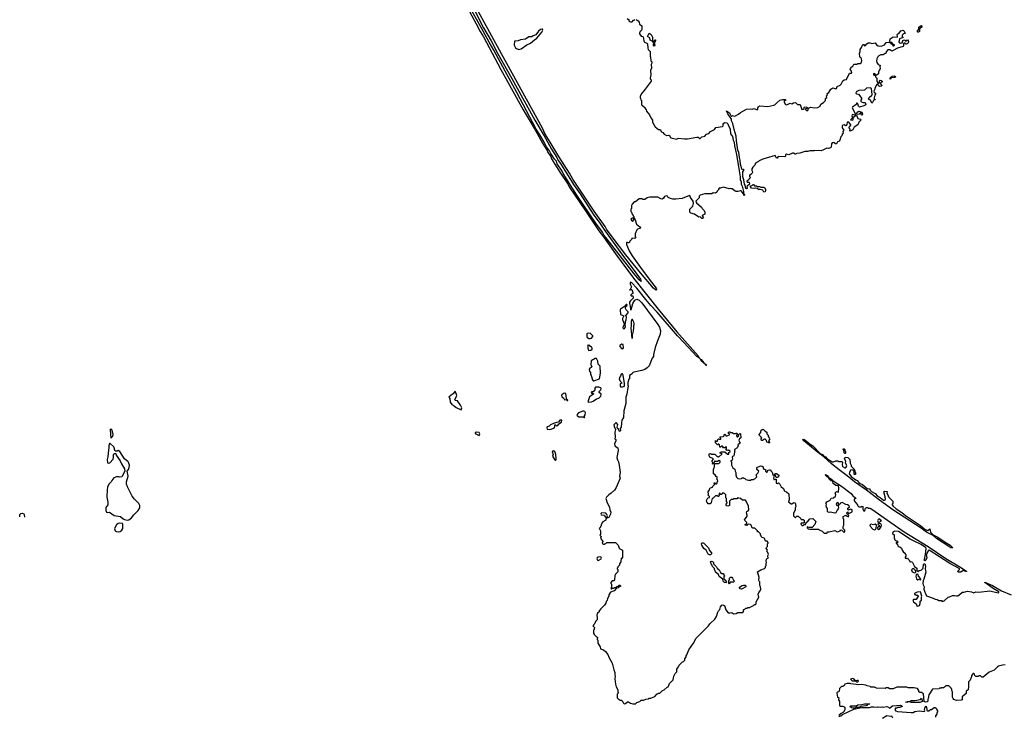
# Model space of a CAD drawing. Extents: x 1985742 to 2252716, y 78271 to 266492.
# Tile 103 of 250: x 2009256 to 2025116, y 235419 to 246635. Entities that reach past the tile are written whole.
import ezdxf

# ---------------------------------------------------------------- set-up
doc = ezdxf.new("R2010")
doc.units = 0

msp = doc.modelspace()

# ---------------------------------------------------------------- linework, layer by layer
at = {"layer": '0CON10XD'}
for points in [[(2019185, 246638), (2019221, 246615), (2019232, 246595), (2019238, 246565), (2019278, 246535), (2019280, 246475), (2019268, 246455), (2019250, 246445), (2019240, 246425), (2019242, 246405), (2019265, 246370), (2019290, 246365), (2019297, 246357), (2019308, 246295), (2019321, 246271), (2019357, 246257), (2019370, 246245), (2019372, 246175), (2019382, 246155), (2019410, 246125), (2019410, 246045), (2019418, 246035), (2019422, 245972), (2019438, 245955), (2019440, 245935), (2019430, 245915), (2019432, 245855), (2019417, 245815), (2019420, 245745), (2019412, 245695), (2019412, 245682), (2019430, 245665), (2019430, 245645), (2019410, 245625), (2019316, 245494), (2019275, 245450), (2019250, 245405), (2019250, 245375), (2019258, 245368), (2019260, 245345), (2019270, 245335), (2019270, 245265), (2019290, 245255), (2019330, 245215), (2019333, 245203), (2019350, 245185), (2019352, 245162), (2019400, 245105), (2019420, 245055), (2019440, 245035), (2019450, 245015), (2019448, 244985), (2019490, 244910), (2019545, 244868), (2019575, 244868), (2019597, 244827), (2019615, 244817), (2019635, 244792), (2019675, 244773), (2019715, 244776), (2019726, 244765), (2019732, 244745), (2019752, 244732), (2019835, 244714), (2019855, 244720), (2019865, 244730), (2019965, 244718), (2020015, 244718), (2020165, 244742), (2020185, 244742), (2020200, 244735), (2020205, 244720), (2020215, 244720), (2020243, 244747), (2020295, 244761), (2020319, 244791), (2020358, 244805), (2020383, 244837), (2020448, 244865), (2020472, 244898), (2020575, 244913), (2020587, 244925), (2020590, 244955), (2020600, 244970), (2020615, 244980), (2020645, 244977), (2020665, 244960), (2020672, 244925), (2020698, 244878), (2020705, 244797), (2020737, 244757), (2020747, 244695), (2020764, 244665), (2020770, 244605), (2020802, 244465), (2020844, 244204), (2020861, 244105), (2020862, 244062), (2020876, 244025), (2020879, 243985), (2020893, 243955), (2020915, 243868), (2020916, 243836), (2020931, 243815), (2020925, 243800), (2020914, 243834), (2020875, 243877), (2020861, 243879), (2020825, 243868), (2020795, 243870), (2020783, 243873), (2020735, 243910), (2020715, 243910), (2020705, 243918), (2020685, 243912), (2020595, 243937), (2020553, 243927), (2020545, 243920), (2020525, 243920), (2020510, 243905), (2020510, 243895), (2020490, 243875), (2020485, 243860), (2020465, 243840), (2020425, 243848), (2020405, 243830), (2020295, 243830), (2020215, 243810), (2020200, 243795), (2020200, 243765), (2020150, 243715), (2020160, 243685), (2020239, 243619), (2020250, 243595), (2020282, 243562), (2020290, 243535), (2020290, 243505), (2020250, 243485), (2020250, 243475), (2020270, 243445), (2020255, 243433), (2020244, 243434), (2020215, 243460), (2020195, 243458), (2020180, 243465), (2020124, 243504), (2020069, 243519), (2020053, 243535), (2020053, 243585), (2020097, 243633), (2020110, 243675), (2020102, 243712), (2020064, 243774), (2020058, 243798), (2020045, 243806), (2019925, 243757), (2019825, 243743), (2019775, 243743), (2019740, 243755), (2019704, 243774), (2019690, 243795), (2019672, 243798), (2019642, 243788), (2019625, 243760), (2019605, 243748), (2019585, 243750), (2019535, 243778), (2019405, 243778), (2019365, 243768), (2019325, 243740), (2019295, 243740), (2019285, 243750), (2019235, 243750), (2019175, 243700), (2019155, 243700), (2019120, 243665), (2019118, 243652), (2019110, 243645), (2019110, 243595), (2019100, 243585), (2019100, 243545), (2019110, 243535), (2019120, 243505), (2019140, 243485), (2019140, 243475), (2019150, 243465), (2019150, 243440), (2019125, 243442), (2019102, 243425), (2019117, 243397), (2019125, 243390), (2019135, 243392), (2019147, 243413), (2019150, 243440), (2019155, 243440), (2019172, 243412), (2019190, 243345), (2019245, 243302), (2019258, 243285), (2019250, 243275), (2019208, 243262), (2019198, 243252), (2019170, 243185), (2019170, 243145), (2019180, 243135), (2019178, 243122), (2019165, 243110), (2019155, 243120), (2019115, 243110), (2019110, 243095), (2019082, 243068), (2019075, 243040), (2019055, 243040), (2019045, 243050), (2019032, 243048), (2019028, 243015), (2019073, 242915), (2019122, 242835), (2019256, 242646), (2019395, 242455), (2019507, 242315), (2019514, 242295), (2019505, 242281), (2019464, 242315), (2019258, 242558), (2019020, 242850), (2018799, 243139), (2018711, 243265), (2018689, 243305), (2018511, 243551), (2018168, 244068), (2018114, 244165), (2017941, 244431), (2017802, 244662), (2017721, 244791), (2017675, 244890), (2017015, 246085), (2016237, 247515)], [(2016289, 247169), (2016575, 246629), (2016611, 246571), (2016674, 246445), (2016727, 246357), (2017004, 245835), (2017365, 245186), (2017510, 244940), (2017593, 244803), (2017678, 244645), (2017750, 244530), (2017764, 244495), (2017810, 244430), (2017825, 244394), (2017955, 244182), (2018089, 243979), (2018105, 243946), (2018369, 243559), (2018585, 243236), (2018660, 243140), (2018855, 242864), (2019144, 242475), (2019351, 242211), (2019538, 241975), (2019840, 241610), (2020185, 241221), (2020202, 241192), (2020212, 241185), (2020210, 241180), (2020163, 241215), (2019955, 241436), (2019851, 241545), (2019525, 241925), (2019422, 242035), (2019340, 242130), (2019196, 242315), (2019115, 242401), (2019095, 242407), (2019087, 242395), (2019088, 242375), (2019109, 242335), (2019090, 242290), (2019080, 242285), (2019085, 242280), (2019090, 242290), (2019115, 242290), (2019130, 242245), (2019130, 242225), (2019112, 242218), (2019100, 242205), (2019100, 242195), (2019105, 242190), (2019135, 242190), (2019140, 242165), (2019136, 242154), (2019088, 242105), (2019078, 242085), (2019078, 242065), (2019092, 242025), (2019095, 241970), (2019105, 241960), (2019118, 242008), (2019132, 242068), (2019165, 242119), (2019195, 242134), (2019232, 242122), (2019276, 242076), (2019535, 241729), (2019562, 241685), (2019580, 241625), (2019575, 241574), (2019529, 241465), (2019492, 241355), (2019466, 241245), (2019465, 241215), (2019445, 241185), (2019395, 241063), (2019365, 241030), (2019325, 241005), (2019275, 240987), (2019148, 240958), (2019130, 240955), (2019120, 240935), (2019080, 240905), (2019080, 240855), (2019070, 240845), (2019050, 240795), (2019050, 240745), (2019058, 240738), (2019060, 240725), (2019052, 240715), (2019038, 240605), (2019022, 240555), (2019018, 240455), (2018988, 240335), (2018982, 240228), (2018958, 240185), (2018948, 240145), (2018942, 240075), (2018930, 240055), (2018932, 240018), (2018925, 240010), (2018915, 240010), (2018908, 240038), (2018883, 240055), (2018880, 240075), (2018890, 240115), (2018865, 240152), (2018827, 240113), (2018831, 240085), (2018852, 240035), (2018844, 239995), (2018848, 239915), (2018840, 239885), (2018858, 239875), (2018857, 239855), (2018838, 239805), (2018840, 239785), (2018850, 239770), (2018893, 239743), (2018897, 239697), (2018877, 239585), (2018885, 239550), (2018902, 239515), (2018911, 239465), (2018926, 239345), (2018917, 239285), (2018930, 239255), (2018865, 239102), (2018835, 239062), (2018785, 239012), (2018748, 238985)], [(2016559, 246829), (2016728, 246505), (2016852, 246295), (2016954, 246094), (2017185, 245689), (2017555, 245017), (2017707, 244765), (2017724, 244725), (2017825, 244550), (2017909, 244419), (2017929, 244369), (2017970, 244320), (2018008, 244252), (2018147, 244037), (2018175, 243983), (2018282, 243832), (2018493, 243503), (2018601, 243361), (2018664, 243264), (2018950, 242865), (2019105, 242664), (2019256, 242455), (2019268, 242422), (2019237, 242445), (2019152, 242542), (2018720, 243100), (2018672, 243162), (2018644, 243215), (2018537, 243357), (2018228, 243808), (2018010, 244160), (2017994, 244195), (2017914, 244314), (2017903, 244355), (2017869, 244389), (2017810, 244480), (2017788, 244525), (2017740, 244590), (2017706, 244665), (2017635, 244780), (2017578, 244875), (2017265, 245465), (2017074, 245804), (2016892, 246145), (2016816, 246274), (2016692, 246512), (2016491, 246861)], [(2019040, 246655), (2019077, 246627), (2019070, 246615), (2019080, 246605), (2019095, 246598), (2019122, 246598), (2019142, 246628), (2019155, 246630), (2019165, 246640)], [(2017296, 246156), (2017335, 246164), (2017425, 246229), (2017485, 246257), (2017548, 246312), (2017585, 246338), (2017669, 246435), (2017681, 246465), (2017680, 246480), (2017665, 246485), (2017645, 246477), (2017615, 246451), (2017569, 246391), (2017527, 246375), (2017505, 246360), (2017455, 246360), (2017406, 246324), (2017325, 246313), (2017285, 246293), (2017225, 246292), (2017219, 246225), (2017245, 246183), (2017259, 246169), (2017296, 246156)], [(2020965, 243910), (2020955, 243918), (2020942, 243972), (2020933, 243985), (2020922, 244055), (2020906, 244105), (2020903, 244197), (2020918, 244202), (2020920, 244225), (2020915, 244230), (2020908, 244222), (2020895, 244220), (2020866, 244305), (2020861, 244375), (2020849, 244415), (2020839, 244495), (2020823, 244535), (2020803, 244683), (2020799, 244759), (2020766, 244865), (2020744, 244965), (2020724, 245005), (2020722, 245032), (2020665, 245120), (2020642, 245168), (2020692, 245135), (2020715, 245080), (2020725, 245080), (2020735, 245090), (2020775, 245080), (2020835, 245112), (2020869, 245141), (2020965, 245192), (2021025, 245198), (2021055, 245192), (2021085, 245207), (2021135, 245182), (2021147, 245193), (2021148, 245215), (2021157, 245233), (2021175, 245248), (2021305, 245240), (2021402, 245258), (2021420, 245265), (2021451, 245299), (2021503, 245337), (2021545, 245350), (2021585, 245350), (2021598, 245335), (2021572, 245328), (2021571, 245305), (2021590, 245270), (2021605, 245266), (2021635, 245273), (2021665, 245292), (2021695, 245282), (2021723, 245297), (2021752, 245302), (2021785, 245272), (2021828, 245268), (2021855, 245190), (2021875, 245192), (2021890, 245205), (2021892, 245228), (2021935, 245230), (2021948, 245212), (2021910, 245195), (2021935, 245170), (2021958, 245185), (2021962, 245208), (2021994, 245226), (2022055, 245218), (2022115, 245223), (2022150, 245245), (2022160, 245275), (2022205, 245302), (2022235, 245332), (2022236, 245364), (2022257, 245385), (2022252, 245405), (2022267, 245425), (2022263, 245447), (2022288, 245462), (2022323, 245515), (2022355, 245537), (2022405, 245524), (2022414, 245526), (2022425, 245562), (2022471, 245579), (2022491, 245599), (2022515, 245650), (2022535, 245666), (2022575, 245673), (2022618, 245765), (2022625, 245772), (2022654, 245776), (2022660, 245785), (2022656, 245806), (2022638, 245828), (2022632, 245835), (2022639, 245851), (2022658, 245875), (2022678, 245885), (2022695, 245920), (2022745, 245920), (2022755, 245930), (2022795, 245930), (2022808, 245942), (2022820, 245975), (2022817, 246003), (2022812, 246015), (2022794, 246024), (2022787, 246035), (2022783, 246093), (2022794, 246125), (2022794, 246156), (2022818, 246185), (2022832, 246225), (2022845, 246236), (2022860, 246235), (2022858, 246218), (2022865, 246212), (2022879, 246221), (2022901, 246249), (2022925, 246262), (2022953, 246263), (2022985, 246250), (2023035, 246260), (2023058, 246228), (2023082, 246212), (2023135, 246210), (2023189, 246231), (2023213, 246267), (2023255, 246272), (2023280, 246270), (2023318, 246228), (2023320, 246215), (2023335, 246213), (2023348, 246225), (2023345, 246230), (2023332, 246232), (2023305, 246270), (2023280, 246270), (2023272, 246292), (2023278, 246325), (2023325, 246360), (2023388, 246352), (2023398, 246365), (2023392, 246395), (2023402, 246408), (2023415, 246420), (2023425, 246420), (2023450, 246455), (2023485, 246468), (2023505, 246450), (2023520, 246415), (2023492, 246408), (2023470, 246385), (2023470, 246365), (2023480, 246355), (2023480, 246345), (2023455, 246340), (2023430, 246325), (2023430, 246315), (2023420, 246305), (2023418, 246278), (2023430, 246265), (2023452, 246258), (2023470, 246265), (2023482, 246298), (2023492, 246308), (2023515, 246310), (2023520, 246295), (2023535, 246290), (2023542, 246308), (2023555, 246310), (2023572, 246285), (2023568, 246265), (2023559, 246251), (2023535, 246240), (2023522, 246242), (2023518, 246258), (2023500, 246255), (2023493, 246247), (2023492, 246215), (2023486, 246204), (2023395, 246177), (2023325, 246138), (2023305, 246130), (2023272, 246152), (2023242, 246148), (2023212, 246118), (2023208, 246092), (2023195, 246090), (2023165, 246068), (2023125, 246067), (2023095, 246051), (2023077, 246035), (2023063, 246005), (2023057, 245975), (2023064, 245944), (2023084, 245914), (2023110, 245905), (2023120, 245895), (2023110, 245885), (2023118, 245845), (2023100, 245825), (2023088, 245792), (2023090, 245765), (2023083, 245757), (2023055, 245740), (2023040, 245740), (2023040, 245755), (2023017, 245767), (2023010, 245765), (2023010, 245755), (2023015, 245740), (2023040, 245740), (2023040, 245715), (2023062, 245692), (2023063, 245643), (2023085, 245610), (2023095, 245610), (2023108, 245622), (2023108, 245652), (2023115, 245660), (2023135, 245658), (2023150, 245645), (2023150, 245635), (2023120, 245615), (2023120, 245605), (2023131, 245591), (2023150, 245575), (2023135, 245563), (2023105, 245562), (2023075, 245590), (2023065, 245590), (2023033, 245535), (2023030, 245515), (2023014, 245485), (2023020, 245470), (2023047, 245445), (2023030, 245420), (2023020, 245375), (2023022, 245352), (2023035, 245350), (2023037, 245343), (2023015, 245340), (2023007, 245333), (2022995, 245302), (2022985, 245292), (2022960, 245340), (2022930, 245355), (2022939, 245385), (2022982, 245418), (2022990, 245430), (2022976, 245525), (2022955, 245539), (2022898, 245532), (2022862, 245498), (2022775, 245496), (2022728, 245475), (2022725, 245452), (2022735, 245442), (2022768, 245438), (2022820, 245365), (2022805, 245340), (2022807, 245325), (2022815, 245313), (2022845, 245302), (2022875, 245300), (2022886, 245264), (2022855, 245247), (2022785, 245229), (2022767, 245245), (2022755, 245280), (2022745, 245290), (2022735, 245290), (2022729, 245271), (2022672, 245228), (2022666, 245215), (2022718, 245112), (2022702, 245098), (2022675, 245108), (2022667, 245103), (2022662, 245085), (2022670, 245055), (2022640, 245025), (2022665, 245017), (2022682, 245025), (2022688, 245065), (2022725, 245100), (2022738, 245098), (2022757, 245045), (2022802, 245032), (2022810, 245025), (2022774, 244986), (2022756, 244944), (2022696, 244904), (2022676, 244864), (2022635, 244838), (2022628, 244845), (2022632, 244875), (2022612, 244895), (2022642, 244935), (2022642, 244942), (2022610, 244985), (2022595, 244990), (2022585, 244980), (2022579, 244945), (2022566, 244924), (2022535, 244941), (2022514, 244936), (2022506, 244924), (2022506, 244895), (2022530, 244855), (2022513, 244837), (2022520, 244805), (2022505, 244790), (2022497, 244763), (2022483, 244747), (2022468, 244695), (2022455, 244680), (2022431, 244669), (2022412, 244638), (2022395, 244638), (2022375, 244650), (2022363, 244657), (2022345, 244650), (2022330, 244635), (2022328, 244585), (2022317, 244573), (2022285, 244562), (2022255, 244568), (2022205, 244538), (2022166, 244524), (2022065, 244528), (2022055, 244522), (2021985, 244522), (2021953, 244513), (2021905, 244512), (2021825, 244488), (2021775, 244480), (2021755, 244470), (2021745, 244470), (2021718, 244488), (2021705, 244488), (2021645, 244460), (2021608, 244472), (2021593, 244457), (2021592, 244438), (2021582, 244428), (2021475, 244432), (2021455, 244408), (2021445, 244408), (2021425, 244448), (2021225, 244392), (2021170, 244365), (2021155, 244350), (2021110, 244325), (2021100, 244295), (2021065, 244260), (2021050, 244235), (2021050, 244205), (2021057, 244197), (2021060, 244175), (2021057, 244163), (2021035, 244140), (2021025, 244140), (2021010, 244125), (2021012, 244112), (2021030, 244095), (2021002, 244068), (2020998, 244052), (2020970, 244035), (2020975, 244020), (2021008, 244018), (2021010, 243985), (2020973, 243957), (2020968, 243945), (2020972, 243918), (2020965, 243910)], [(2023735, 246432), (2023723, 246433), (2023710, 246445), (2023740, 246485), (2023742, 246515), (2023775, 246540), (2023785, 246540), (2023790, 246515), (2023752, 246488), (2023750, 246445), (2023735, 246432)], [(2019450, 246290), (2019445, 246290), (2019414, 246304), (2019408, 246345), (2019370, 246365), (2019392, 246405), (2019393, 246417), (2019428, 246395), (2019448, 246355), (2019452, 246315), (2019450, 246290)], [(2019475, 246210), (2019462, 246235), (2019470, 246245), (2019450, 246290), (2019475, 246290), (2019485, 246310), (2019495, 246310), (2019500, 246295), (2019490, 246290), (2019478, 246265), (2019488, 246225), (2019475, 246210)], [(2023275, 245680), (2023275, 245700), (2023310, 245725), (2023345, 245732), (2023370, 245715), (2023355, 245703), (2023295, 245700), (2023275, 245680)], [(2022825, 245100), (2022815, 245100), (2022805, 245130), (2022795, 245130), (2022780, 245115), (2022745, 245110), (2022740, 245125), (2022744, 245146), (2022775, 245160), (2022820, 245145), (2022830, 245115), (2022825, 245100)], [(2021245, 243858), (2021228, 243888), (2021185, 243902), (2021155, 243903), (2021135, 243918), (2021115, 243922), (2021095, 243918), (2021045, 243920), (2021020, 243955), (2021058, 243972), (2021065, 243980), (2021075, 243980), (2021092, 243962), (2021125, 243960), (2021135, 243950), (2021175, 243950), (2021195, 243940), (2021245, 243940), (2021258, 243928), (2021262, 243912), (2021270, 243905), (2021272, 243885), (2021265, 243862), (2021245, 243858)], [(2018995, 241660), (2019005, 241670), (2019012, 241695), (2019008, 241725), (2019017, 241755), (2019013, 241775), (2019026, 241804), (2019032, 241845), (2019018, 241875), (2019058, 241915), (2019055, 241930), (2019025, 241962), (2019013, 241987), (2019012, 242008), (2019040, 242035), (2019035, 242050), (2019025, 242050), (2019000, 242020), (2018932, 241975), (2018928, 241965), (2018935, 241890), (2018988, 241865), (2018966, 241825), (2018966, 241806), (2018985, 241750), (2019000, 241725), (2018975, 241700), (2018970, 241675), (2018985, 241660), (2018995, 241660)], [(2019115, 241500), (2019126, 241514), (2019126, 241555), (2019145, 241620), (2019154, 241745), (2019150, 241765), (2019125, 241808), (2019115, 241810), (2019107, 241775), (2019107, 241705), (2019100, 241675), (2019115, 241500)], [(2018445, 241500), (2018465, 241510), (2018490, 241535), (2018490, 241545), (2018445, 241590), (2018395, 241580), (2018390, 241575), (2018392, 241522), (2018405, 241520), (2018425, 241500), (2018445, 241500)], [(2018425, 241310), (2018455, 241312), (2018478, 241332), (2018480, 241345), (2018472, 241352), (2018468, 241368), (2018452, 241372), (2018438, 241388), (2018425, 241390), (2018415, 241400), (2018410, 241395), (2018410, 241345), (2018420, 241315), (2018425, 241310)], [(2018965, 241336), (2018975, 241340), (2018981, 241355), (2018979, 241399), (2018975, 241407), (2018955, 241409), (2018925, 241388), (2018923, 241375), (2018951, 241341), (2018965, 241336)], [(2018493, 240823), (2018505, 240823), (2018596, 240854), (2018613, 240945), (2018608, 241055), (2018575, 241090), (2018568, 241135), (2018545, 241180), (2018535, 241182), (2018525, 241182), (2018460, 241145), (2018454, 241085), (2018473, 241045), (2018437, 241013), (2018430, 240995), (2018434, 240975), (2018448, 240955), (2018448, 240925), (2018463, 240905), (2018482, 240835), (2018493, 240823)], [(2020315, 241064), (2020312, 241072), (2020275, 241104), (2020273, 241113), (2020265, 241114), (2020235, 241144), (2020222, 241168), (2020235, 241162), (2020278, 241108), (2020305, 241090), (2020316, 241075), (2020320, 241065), (2020315, 241064)], [(2018965, 240724), (2018998, 240735), (2019000, 240775), (2018975, 240910), (2018965, 240932), (2018955, 240932), (2018945, 240930), (2018932, 240895), (2018916, 240874), (2018913, 240845), (2018932, 240812), (2018952, 240795), (2018956, 240785), (2018928, 240772), (2018926, 240735), (2018935, 240724), (2018965, 240724)], [(2016365, 240352), (2016380, 240385), (2016359, 240429), (2016307, 240497), (2016275, 240506), (2016263, 240515), (2016296, 240585), (2016275, 240642), (2016265, 240648), (2016240, 240610), (2016205, 240591), (2016168, 240555), (2016186, 240535), (2016192, 240475), (2016215, 240438), (2016255, 240418), (2016285, 240391), (2016365, 240352)], [(2018085, 240502), (2018085, 240510), (2018062, 240532), (2018061, 240585), (2018052, 240612), (2018035, 240623), (2018015, 240619), (2017991, 240595), (2017986, 240584), (2017990, 240565), (2018016, 240545), (2018032, 240515), (2018058, 240518), (2018075, 240502), (2018085, 240502)], [(2018426, 240476), (2018465, 240483), (2018495, 240495), (2018545, 240529), (2018585, 240544), (2018618, 240575), (2018622, 240605), (2018588, 240635), (2018592, 240648), (2018616, 240675), (2018620, 240695), (2018615, 240708), (2018585, 240720), (2018533, 240717), (2018520, 240705), (2018520, 240675), (2018506, 240654), (2018485, 240640), (2018473, 240647), (2018460, 240635), (2018465, 240620), (2018495, 240620), (2018500, 240605), (2018435, 240562), (2018406, 240485), (2018426, 240476)], [(2018355, 240230), (2018360, 240235), (2018350, 240245), (2018366, 240275), (2018370, 240305), (2018362, 240325), (2018344, 240334), (2018325, 240334), (2018257, 240305), (2018233, 240275), (2018235, 240263), (2018265, 240241), (2018335, 240240), (2018345, 240230), (2018355, 240230)], [(2017785, 240038), (2017815, 240044), (2017854, 240056), (2017870, 240070), (2017877, 240085), (2017875, 240110), (2017885, 240113), (2017905, 240094), (2017925, 240099), (2017941, 240129), (2017981, 240155), (2017989, 240185), (2017975, 240189), (2017956, 240185), (2017936, 240154), (2017905, 240152), (2017854, 240135), (2017805, 240113), (2017785, 240092), (2017755, 240080), (2017748, 240065), (2017755, 240044), (2017785, 240038)], [(2010725, 239900), (2010755, 239932), (2010764, 239955), (2010743, 240025), (2010725, 240049), (2010714, 240035), (2010725, 239900)], [(2016655, 239943), (2016665, 239949), (2016669, 239965), (2016655, 239988), (2016615, 239996), (2016592, 239988), (2016594, 239975), (2016604, 239965), (2016655, 239943)], [(2018748, 238985), (2018708, 238945), (2018700, 238925), (2018718, 238858), (2018758, 238785), (2018760, 238745), (2018777, 238705), (2018772, 238675), (2018745, 238620), (2018712, 238608), (2018700, 238595), (2018700, 238575), (2018652, 238548), (2018632, 238528), (2018628, 238512), (2018620, 238505), (2018620, 238485), (2018610, 238475), (2018610, 238465), (2018590, 238445), (2018598, 238438), (2018610, 238405), (2018610, 238345), (2018600, 238335), (2018620, 238315), (2018610, 238285), (2018650, 238235), (2018640, 238205), (2018655, 238190), (2018675, 238190), (2018682, 238198), (2018695, 238200), (2018715, 238220), (2018855, 238220), (2018897, 238177), (2018910, 238125), (2018923, 238113), (2018966, 238095), (2018966, 237974), (2018955, 237960), (2018942, 237968), (2018940, 237905), (2018920, 237875), (2018920, 237855), (2018890, 237825), (2018890, 237815), (2018880, 237805), (2018882, 237792), (2018890, 237785), (2018890, 237745), (2018852, 237708), (2018848, 237692), (2018840, 237685), (2018838, 237612), (2018825, 237600), (2018802, 237598), (2018780, 237575), (2018780, 237555), (2018790, 237545), (2018790, 237495), (2018780, 237485), (2018785, 237470), (2018795, 237470), (2018805, 237480), (2018825, 237480), (2018838, 237492), (2018858, 237492), (2018875, 237510), (2018898, 237512), (2018915, 237530), (2018925, 237530), (2018938, 237515), (2018905, 237500), (2018895, 237488), (2018870, 237480), (2018830, 237440), (2018774, 237416), (2018748, 237375), (2018748, 237355), (2018722, 237315), (2018718, 237285), (2018703, 237267), (2018695, 237240), (2018675, 237210), (2018610, 237145), (2018610, 237135), (2018590, 237115), (2018588, 237102), (2018562, 237078), (2018558, 237062), (2018550, 237055), (2018550, 237035), (2018560, 237025), (2018557, 236973), (2018530, 236945), (2018518, 236912), (2018502, 236898), (2018498, 236882), (2018490, 236875), (2018520, 236845), (2018512, 236838), (2018510, 236815), (2018500, 236805), (2018500, 236755), (2018508, 236748), (2018510, 236735), (2018545, 236700), (2018562, 236692), (2018560, 236655), (2018570, 236645), (2018570, 236595), (2018607, 236537), (2018612, 236505), (2018661, 236491), (2018692, 236465), (2018728, 236415), (2018744, 236374), (2018802, 236275), (2018828, 236165), (2018842, 236125), (2018842, 236085), (2018850, 236065), (2018840, 236025), (2018852, 235935), (2018862, 235895), (2018890, 235845), (2018890, 235805), (2018900, 235795), (2018880, 235775), (2018880, 235715), (2018905, 235690), (2018915, 235690), (2018925, 235680), (2018958, 235678), (2018962, 235662), (2018978, 235648), (2018982, 235632), (2018995, 235620), (2019017, 235623), (2019045, 235650), (2019065, 235650), (2019093, 235633), (2019135, 235620), (2019175, 235620), (2019195, 235640), (2019245, 235660), (2019265, 235680), (2019305, 235680), (2019343, 235697), (2019385, 235700), (2019395, 235710), (2019425, 235710), (2019432, 235718), (2019485, 235740), (2019525, 235780), (2019535, 235780), (2019545, 235790), (2019565, 235790), (2019610, 235835), (2019637, 235843), (2019685, 235890), (2019700, 235895), (2019722, 235948), (2019780, 236005), (2019780, 236025), (2019790, 236035), (2019792, 236065), (2019813, 236107), (2019840, 236135), (2019843, 236177), (2019850, 236195), (2019870, 236215), (2019880, 236245), (2019932, 236298), (2019948, 236302), (2019970, 236325), (2019970, 236345), (2019990, 236375), (2019990, 236395), (2020002, 236408), (2020033, 236487), (2020108, 236595), (2020152, 236675), (2020353, 236877), (2020374, 236906), (2020456, 236984), (2020482, 237025), (2020503, 237097), (2020515, 237120), (2020535, 237140), (2020546, 237184), (2020564, 237206), (2020575, 237213), (2020610, 237205), (2020632, 237135), (2020670, 237085), (2020685, 237080), (2020693, 237087), (2020725, 237090), (2020755, 237070), (2020797, 237073), (2020825, 237090), (2020905, 237090), (2020918, 237115), (2020912, 237128), (2020922, 237138), (2020938, 237142), (2020952, 237158), (2020975, 237160), (2020985, 237170), (2021015, 237170), (2021022, 237178), (2021078, 237202), (2021092, 237218), (2021105, 237220), (2021118, 237232), (2021120, 237265), (2021160, 237335), (2021153, 237387), (2021162, 237415), (2021183, 237437), (2021192, 237465), (2021190, 237505), (2021180, 237525), (2021180, 237585), (2021170, 237595), (2021163, 237617), (2021168, 237655), (2021142, 237745), (2021193, 237777), (2021255, 237800), (2021270, 237815), (2021270, 237835), (2021280, 237845), (2021280, 237885), (2021288, 237895), (2021280, 237925), (2021283, 237947), (2021295, 237960), (2021310, 237965), (2021308, 238002), (2021320, 238025), (2021308, 238058), (2021290, 238075), (2021298, 238082), (2021300, 238095), (2021280, 238125), (2021283, 238137), (2021300, 238155), (2021300, 238195), (2021310, 238205), (2021310, 238215), (2021295, 238240), (2021275, 238240), (2021262, 238252), (2021260, 238275), (2021248, 238288), (2021215, 238300), (2021200, 238315), (2021198, 238328), (2021190, 238335), (2021190, 238355), (2021155, 238390), (2021142, 238392), (2021138, 238408), (2021098, 238448), (2021065, 238448), (2021054, 238454), (2021040, 238495), (2021028, 238508), (2020988, 238512), (2020967, 238493), (2020940, 238495), (2020942, 238508), (2020970, 238525), (2020967, 238537), (2020935, 238570), (2020930, 238585), (2020975, 238640), (2020976, 238656), (2020963, 238697), (2020970, 238715), (2020990, 238725), (2021002, 238745), (2020998, 238805), (2020960, 238885), (2020945, 238898), (2020898, 238898), (2020867, 238927), (2020833, 238933), (2020825, 238940), (2020807, 238923), (2020755, 238920), (2020745, 238910), (2020715, 238910), (2020690, 238885), (2020687, 238813), (2020665, 238803), (2020648, 238808), (2020638, 238825), (2020638, 238842), (2020650, 238855), (2020650, 238865), (2020640, 238875), (2020640, 238925), (2020630, 238935), (2020630, 238985), (2020608, 239008), (2020595, 239010), (2020585, 239020), (2020572, 239008), (2020565, 238990), (2020552, 238992), (2020535, 239010), (2020522, 239008), (2020520, 238985), (2020530, 238975), (2020515, 238960), (2020505, 238960), (2020495, 238970), (2020462, 238968), (2020428, 238932), (2020412, 238928), (2020395, 238860), (2020378, 238842), (2020345, 238840), (2020336, 238856), (2020322, 238865), (2020318, 238895), (2020342, 238938), (2020368, 238942), (2020368, 238958), (2020340, 238985), (2020350, 238995), (2020348, 239035), (2020367, 239063), (2020372, 239088), (2020382, 239098), (2020415, 239110), (2020420, 239125), (2020435, 239140), (2020450, 239145), (2020448, 239158), (2020440, 239165), (2020445, 239180), (2020458, 239178), (2020462, 239162), (2020475, 239160), (2020490, 239175), (2020490, 239195), (2020500, 239205), (2020498, 239228), (2020480, 239245), (2020490, 239255), (2020490, 239275), (2020475, 239280), (2020458, 239308), (2020430, 239325), (2020432, 239395), (2020440, 239425), (2020450, 239435), (2020450, 239475), (2020465, 239490), (2020518, 239492), (2020538, 239512), (2020540, 239525), (2020525, 239540), (2020495, 239520), (2020465, 239520), (2020455, 239530), (2020440, 239515), (2020438, 239492), (2020428, 239482), (2020415, 239480), (2020420, 239505), (2020410, 239515), (2020410, 239535), (2020428, 239552), (2020430, 239565), (2020374, 239594), (2020362, 239615), (2020363, 239647), (2020385, 239650), (2020395, 239640), (2020455, 239640), (2020492, 239602), (2020505, 239600), (2020515, 239590), (2020570, 239645), (2020540, 239655), (2020542, 239668), (2020555, 239680), (2020615, 239680), (2020655, 239640), (2020678, 239642), (2020680, 239655), (2020672, 239668), (2020700, 239675), (2020698, 239688), (2020685, 239700), (2020675, 239700), (2020665, 239710), (2020658, 239702), (2020645, 239700), (2020632, 239712), (2020640, 239725), (2020640, 239755), (2020635, 239760), (2020615, 239740), (2020592, 239742), (2020575, 239770), (2020562, 239768), (2020545, 239750), (2020532, 239752), (2020528, 239788), (2020515, 239800), (2020505, 239800), (2020495, 239790), (2020462, 239822), (2020462, 239858), (2020475, 239850), (2020495, 239850), (2020500, 239875), (2020512, 239888), (2020525, 239880), (2020548, 239882), (2020550, 239895), (2020540, 239905), (2020542, 239918), (2020588, 239922), (2020598, 239932), (2020602, 239948), (2020615, 239960), (2020628, 239948), (2020635, 239930), (2020688, 239952), (2020688, 239968), (2020672, 239972), (2020670, 239985), (2020682, 239998), (2020695, 240000), (2020705, 239990), (2020735, 239990), (2020755, 239970), (2020785, 239970), (2020795, 239980), (2020808, 239978), (2020820, 239965), (2020802, 239948), (2020800, 239935), (2020815, 239920), (2020825, 239920), (2020840, 239935), (2020830, 239945), (2020842, 239958), (2020855, 239970), (2020868, 239968), (2020870, 239905), (2020850, 239885), (2020840, 239865), (2020853, 239833)], [(2021335, 239820), (2021325, 239820), (2021315, 239830), (2021292, 239832), (2021288, 239858), (2021265, 239880), (2021255, 239880), (2021222, 239858), (2021205, 239860), (2021200, 239885), (2021210, 239905), (2021172, 239942), (2021170, 239955), (2021192, 239988), (2021193, 240007), (2021202, 240025), (2021225, 240040), (2021238, 240038), (2021262, 240012), (2021290, 239995), (2021290, 239965), (2021310, 239945), (2021310, 239925), (2021330, 239905), (2021332, 239892), (2021340, 239885), (2021320, 239855), (2021322, 239842), (2021340, 239825), (2021335, 239820)], [(2010985, 238576), (2011015, 238584), (2011059, 238615), (2011095, 238664), (2011166, 238734), (2011190, 238775), (2011194, 238795), (2011190, 238815), (2011173, 238845), (2011105, 238915), (2011066, 238965), (2010991, 239115), (2010978, 239155), (2010976, 239195), (2011006, 239285), (2010988, 239365), (2011009, 239395), (2011021, 239425), (2011023, 239465), (2011016, 239495), (2011001, 239515), (2010944, 239564), (2010867, 239685), (2010845, 239698), (2010825, 239690), (2010795, 239690), (2010775, 239760), (2010715, 239810), (2010705, 239812), (2010690, 239775), (2010694, 239745), (2010679, 239655), (2010678, 239595), (2010663, 239555), (2010672, 239502), (2010685, 239497), (2010708, 239502), (2010760, 239560), (2010768, 239585), (2010768, 239635), (2010785, 239650), (2010805, 239650), (2010812, 239622), (2010874, 239534), (2010896, 239485), (2010947, 239405), (2010952, 239365), (2010900, 239275), (2010865, 239268), (2010846, 239276), (2010815, 239276), (2010775, 239257), (2010738, 239215), (2010730, 239195), (2010692, 239158), (2010673, 239107), (2010666, 239064), (2010662, 238945), (2010677, 238865), (2010678, 238825), (2010645, 238780), (2010641, 238735), (2010655, 238708), (2010665, 238702), (2010705, 238708), (2010778, 238655), (2010878, 238638), (2010925, 238597), (2010945, 238587), (2010985, 238576)], [(2020853, 239833), (2020860, 239815), (2020822, 239788), (2020830, 239775), (2020825, 239760), (2020812, 239748), (2020810, 239735), (2020770, 239715), (2020772, 239702), (2020780, 239695), (2020770, 239685), (2020767, 239633), (2020758, 239615), (2020738, 239602), (2020732, 239585), (2020738, 239565), (2020730, 239545), (2020710, 239535), (2020712, 239522), (2020720, 239515), (2020720, 239465), (2020745, 239420), (2020777, 239397), (2020780, 239365), (2020792, 239342), (2020790, 239305), (2020805, 239270), (2020825, 239250), (2020855, 239242), (2020885, 239250), (2020895, 239260), (2020915, 239260), (2020922, 239252), (2020938, 239248), (2020955, 239230), (2020995, 239220), (2021035, 239220), (2021045, 239230), (2021075, 239230), (2021082, 239238), (2021098, 239242), (2021130, 239275), (2021120, 239305), (2021148, 239332), (2021160, 239365), (2021130, 239395), (2021128, 239415), (2021139, 239431), (2021195, 239450), (2021218, 239448), (2021230, 239435), (2021232, 239412), (2021245, 239400), (2021270, 239395), (2021270, 239365), (2021285, 239350), (2021298, 239352), (2021302, 239368), (2021315, 239380), (2021335, 239388), (2021350, 239385), (2021355, 239370), (2021378, 239348), (2021390, 239315), (2021410, 239295), (2021400, 239255), (2021402, 239232), (2021415, 239230), (2021425, 239240), (2021440, 239235), (2021440, 239175), (2021465, 239170), (2021478, 239178), (2021502, 239155), (2021522, 239112), (2021560, 239085), (2021570, 239055), (2021583, 239043), (2021610, 239035), (2021645, 239000), (2021652, 238905), (2021642, 238872), (2021685, 238840), (2021695, 238840), (2021725, 238860), (2021750, 238855), (2021757, 238797), (2021748, 238775), (2021747, 238743), (2021720, 238685), (2021720, 238645), (2021745, 238620), (2021755, 238620), (2021775, 238640), (2021795, 238640), (2021813, 238623), (2021825, 238620), (2021840, 238605), (2021845, 238590), (2021878, 238588), (2021890, 238575), (2021890, 238555), (2021898, 238542), (2021885, 238530), (2021845, 238528), (2021840, 238515), (2021851, 238501), (2021865, 238490), (2021877, 238493), (2021895, 238510), (2021915, 238510), (2021930, 238545), (2021945, 238552), (2021985, 238600), (2022032, 238602), (2022080, 238555), (2022063, 238505), (2022022, 238458), (2021968, 238458), (2021942, 238468), (2021940, 238455), (2021955, 238440), (2021985, 238432), (2022125, 238430), (2022132, 238422), (2022185, 238400), (2022215, 238370), (2022255, 238370), (2022275, 238390), (2022295, 238390), (2022385, 238412), (2022425, 238392), (2022445, 238393), (2022472, 238405), (2022485, 238420), (2022498, 238418), (2022535, 238380), (2022548, 238395), (2022548, 238415), (2022520, 238445), (2022520, 238475), (2022530, 238495), (2022530, 238595), (2022520, 238605), (2022520, 238635), (2022565, 238660), (2022585, 238640), (2022608, 238632), (2022610, 238655), (2022582, 238682), (2022580, 238695), (2022595, 238710), (2022602, 238692), (2022612, 238682), (2022636, 238694), (2022666, 238714), (2022663, 238743), (2022645, 238752), (2022605, 238740), (2022595, 238750), (2022595, 238770), (2022620, 238785), (2022616, 238806), (2022590, 238825), (2022565, 238828), (2022505, 238863), (2022483, 238857), (2022470, 238835), (2022450, 238830), (2022450, 238845), (2022438, 238858), (2022425, 238860), (2022408, 238835), (2022415, 238820), (2022435, 238820), (2022450, 238830), (2022442, 238795), (2022447, 238775), (2022442, 238758), (2022423, 238737), (2022404, 238696), (2022385, 238689), (2022315, 238707), (2022295, 238700), (2022280, 238705), (2022268, 238718), (2022268, 238765), (2022250, 238785), (2022248, 238815), (2022250, 238835), (2022242, 238845), (2022255, 238870), (2022310, 238900), (2022325, 238930), (2022365, 238937), (2022398, 238965), (2022402, 238985), (2022393, 239017), (2022413, 239037), (2022445, 239030), (2022452, 239095), (2022445, 239128), (2022426, 239136), (2022405, 239138), (2022360, 239165), (2022355, 239200), (2022348, 239208), (2022325, 239210), (2022295, 239240), (2022285, 239260), (2022255, 239278), (2022233, 239305), (2022235, 239310), (2022262, 239295), (2022287, 239267), (2022335, 239236), (2022361, 239211), (2022496, 239125), (2022651, 239005), (2022678, 238968), (2022695, 238960), (2022718, 238935), (2022718, 238922), (2022705, 238920), (2022698, 238912), (2022698, 238888), (2022750, 238825), (2022750, 238815), (2022774, 238794), (2022815, 238792), (2022825, 238800), (2022838, 238798), (2022840, 238755), (2022852, 238722), (2022867, 238733), (2022881, 238769), (2022895, 238780), (2022915, 238780), (2022925, 238770), (2022955, 238768), (2022999, 238745), (2023130, 238650), (2023502, 238392), (2023888, 238155), (2024172, 237962), (2024402, 237825), (2024505, 237756), (2024505, 237750), (2024495, 237751), (2024455, 237766), (2024415, 237741), (2024372, 237742), (2024365, 237755), (2024394, 237785), (2024396, 237795), (2024390, 237800), (2024238, 237878), (2023905, 238093), (2023888, 238085), (2023874, 238045), (2023860, 238025), (2023867, 237973), (2023854, 237935), (2023835, 237920), (2023826, 237935), (2023837, 237963), (2023852, 238065), (2023855, 238125), (2023849, 238139), (2023777, 238187), (2023652, 238242), (2023602, 238272), (2023414, 238394), (2023351, 238399), (2023325, 238388), (2023313, 238365), (2023318, 238355), (2023342, 238342), (2023340, 238295), (2023353, 238263), (2023365, 238250), (2023386, 238246), (2023400, 238225), (2023400, 238220), (2023372, 238218), (2023372, 238202), (2023385, 238200), (2023398, 238188), (2023400, 238165), (2023412, 238152), (2023435, 238150), (2023460, 238125), (2023470, 238095), (2023495, 238060), (2023520, 238045), (2023520, 238035), (2023530, 238025), (2023530, 237995), (2023518, 237982), (2023520, 237965), (2023535, 237962), (2023555, 237970), (2023567, 237947), (2023588, 237928), (2023595, 237900), (2023605, 237910), (2023625, 237908), (2023635, 237898), (2023670, 237830), (2023707, 237807), (2023708, 237765), (2023725, 237752), (2023745, 237767), (2023775, 237771), (2023808, 237802), (2023816, 237865), (2023825, 237876), (2023836, 237876), (2023846, 237835), (2023841, 237795), (2023851, 237739), (2023822, 237628), (2023810, 237605), (2023804, 237555), (2023808, 237535), (2023824, 237505), (2023822, 237465), (2023835, 237418), (2023849, 237399), (2023865, 237358), (2023972, 237322), (2024003, 237303), (2024035, 237298), (2024063, 237283), (2024102, 237282), (2024115, 237270), (2024145, 237280), (2024210, 237340), (2024235, 237344), (2024284, 237366), (2024316, 237366), (2024345, 237359), (2024365, 237361), (2024445, 237416), (2024465, 237416), (2024525, 237436), (2024586, 237426), (2024625, 237409), (2024655, 237421), (2024705, 237417), (2024885, 237437), (2025015, 237407), (2025028, 237415), (2025026, 237426), (2024935, 237478), (2024802, 237575), (2024805, 237580), (2024924, 237525), (2025072, 237442), (2025226, 237376)], [(2024285, 238130), (2024256, 238134), (2024222, 238155), (2024025, 238283), (2023969, 238329), (2023865, 238384), (2023778, 238448), (2023322, 238745), (2023105, 238897), (2022895, 239059), (2022705, 239194), (2022583, 239293), (2022454, 239385), (2022335, 239483), (2022209, 239599), (2022104, 239675), (2021887, 239855), (2021873, 239877), (2021885, 239882), (2021928, 239848), (2021953, 239835), (2021973, 239813), (2022034, 239774), (2022152, 239652), (2022186, 239635), (2022203, 239613), (2022235, 239596), (2022260, 239570), (2022345, 239516), (2022366, 239514), (2022405, 239532), (2022435, 239530), (2022445, 239520), (2022505, 239520), (2022512, 239505), (2022507, 239475), (2022510, 239440), (2022545, 239418), (2022555, 239418), (2022570, 239430), (2022577, 239455), (2022560, 239495), (2022563, 239525), (2022544, 239566), (2022555, 239590), (2022598, 239588), (2022630, 239555), (2022632, 239495), (2022650, 239465), (2022650, 239445), (2022698, 239398), (2022702, 239382), (2022710, 239375), (2022710, 239355), (2022720, 239345), (2022720, 239315), (2022705, 239310), (2022700, 239315), (2022700, 239355), (2022690, 239365), (2022688, 239378), (2022668, 239388), (2022640, 239380), (2022620, 239345), (2022617, 239325), (2022655, 239277), (2022725, 239227), (2022748, 239218), (2022773, 239183), (2022795, 239167), (2022834, 239154), (2022914, 239084), (2022945, 239088), (2022955, 239058), (2022975, 239037), (2023035, 239009), (2023074, 238964), (2023115, 238944), (2023170, 238900), (2023185, 238898), (2023197, 238903), (2023200, 238915), (2023198, 238955), (2023178, 239032), (2023188, 239042), (2023228, 239038), (2023222, 239005), (2023240, 238985), (2023252, 238952), (2023320, 238885), (2023322, 238865), (2023320, 238845), (2023310, 238835), (2023312, 238825), (2023325, 238802), (2023375, 238761), (2023465, 238702), (2023524, 238654), (2023765, 238493), (2023839, 238429), (2023885, 238412), (2023915, 238438), (2023929, 238385), (2023972, 238342), (2024048, 238305), (2024162, 238222), (2024242, 238175), (2024279, 238145), (2024285, 238130)], [(2017885, 239544), (2017895, 239550), (2017898, 239565), (2017890, 239635), (2017875, 239682), (2017855, 239692), (2017834, 239675), (2017848, 239635), (2017841, 239605), (2017873, 239553), (2017885, 239544)], [(2022555, 239650), (2022545, 239650), (2022535, 239660), (2022530, 239705), (2022520, 239715), (2022525, 239730), (2022538, 239728), (2022550, 239715), (2022550, 239695), (2022560, 239685), (2022560, 239655), (2022555, 239650)], [(2021442, 239262), (2021430, 239295), (2021420, 239305), (2021420, 239315), (2021433, 239327), (2021447, 239327), (2021482, 239302), (2021478, 239275), (2021455, 239262), (2021442, 239262)], [(2018705, 238620), (2018718, 238632), (2018722, 238645), (2018715, 238670), (2018698, 238688), (2018635, 238697), (2018621, 238689), (2018618, 238675), (2018625, 238662), (2018665, 238660), (2018678, 238648), (2018685, 238630), (2018695, 238620), (2018705, 238620)], [(2009256, 238629), (2009260, 238670), (2009275, 238684), (2009295, 238688), (2009321, 238681), (2009330, 238670), (2009335, 238628)], [(2023095, 238428), (2023105, 238430), (2023115, 238450), (2023135, 238470), (2023139, 238495), (2023128, 238518), (2023102, 238522), (2023100, 238545), (2023140, 238565), (2023095, 238600), (2023085, 238590), (2023076, 238565), (2023090, 238535), (2023083, 238527), (2023080, 238505), (2023098, 238498), (2023108, 238472), (2023085, 238470), (2023073, 238457), (2023072, 238445), (2023095, 238428)], [(2010845, 238389), (2010875, 238394), (2010902, 238418), (2010916, 238444), (2010920, 238505), (2010912, 238522), (2010865, 238529), (2010845, 238524), (2010816, 238504), (2010789, 238455), (2010784, 238435), (2010795, 238408), (2010813, 238393), (2010845, 238389)], [(2023025, 238423), (2023040, 238430), (2023051, 238445), (2023058, 238498), (2023035, 238512), (2023005, 238504), (2022975, 238511), (2022962, 238508), (2022952, 238495), (2022958, 238478), (2023001, 238431), (2023025, 238423)], [(2020385, 238020), (2020365, 238020), (2020348, 238028), (2020312, 238092), (2020275, 238123), (2020244, 238175), (2020240, 238195), (2020245, 238210), (2020265, 238212), (2020276, 238206), (2020351, 238131), (2020365, 238090), (2020402, 238052), (2020402, 238035), (2020385, 238020)], [(2018575, 237928), (2018585, 237934), (2018621, 237955), (2018626, 237966), (2018616, 237986), (2018575, 237983), (2018557, 237973), (2018554, 237955), (2018563, 237933), (2018575, 237928)], [(2020635, 237570), (2020610, 237575), (2020590, 237595), (2020580, 237625), (2020525, 237670), (2020510, 237705), (2020465, 237740), (2020460, 237765), (2020450, 237775), (2020448, 237798), (2020415, 237830), (2020410, 237855), (2020393, 237873), (2020390, 237895), (2020380, 237905), (2020392, 237918), (2020415, 237910), (2020430, 237895), (2020430, 237875), (2020478, 237828), (2020490, 237805), (2020522, 237775), (2020547, 237737), (2020565, 237720), (2020585, 237720), (2020600, 237705), (2020610, 237675), (2020600, 237665), (2020600, 237635), (2020630, 237605), (2020632, 237592), (2020640, 237585), (2020635, 237570)], [(2023675, 237731), (2023685, 237733), (2023693, 237745), (2023689, 237759), (2023670, 237775), (2023657, 237797), (2023635, 237792), (2023623, 237775), (2023633, 237745), (2023675, 237731)], [(2020685, 237550), (2020680, 237555), (2020680, 237605), (2020690, 237615), (2020690, 237645), (2020705, 237660), (2020725, 237660), (2020740, 237645), (2020752, 237612), (2020770, 237595), (2020755, 237580), (2020702, 237578), (2020685, 237550)], [(2023765, 237618), (2023770, 237635), (2023736, 237675), (2023730, 237705), (2023715, 237708), (2023695, 237698), (2023691, 237675), (2023704, 237634), (2023725, 237619), (2023747, 237627), (2023765, 237618)], [(2020875, 237467), (2020855, 237472), (2020852, 237498), (2020893, 237527), (2020915, 237532), (2020945, 237528), (2020952, 237505), (2020895, 237472), (2020875, 237467)], [(2023725, 237193), (2023752, 237205), (2023762, 237235), (2023760, 237275), (2023782, 237288), (2023780, 237345), (2023788, 237355), (2023765, 237422), (2023714, 237416), (2023670, 237395), (2023672, 237382), (2023685, 237380), (2023695, 237370), (2023725, 237370), (2023730, 237355), (2023699, 237301), (2023655, 237302), (2023642, 237285), (2023652, 237265), (2023695, 237230), (2023705, 237200), (2023725, 237193)], [(2025088, 236242), (2025025, 236228), (2025005, 236218), (2024955, 236162), (2024875, 236130), (2024775, 236050), (2024755, 236050), (2024735, 236070), (2024705, 236070), (2024695, 236060), (2024655, 236060), (2024640, 236075), (2024638, 236098), (2024628, 236108), (2024615, 236110), (2024590, 236075), (2024590, 236055), (2024580, 236045), (2024568, 236002), (2024540, 235975), (2024540, 235895), (2024532, 235848), (2024502, 235825), (2024500, 235785), (2024440, 235735), (2024440, 235685), (2024422, 235678), (2024345, 235674), (2024305, 235690), (2024290, 235705), (2024282, 235725), (2024280, 235815), (2024270, 235835), (2024270, 235855), (2024260, 235865), (2024260, 235875), (2024225, 235910), (2024175, 235910), (2024155, 235890), (2024145, 235890), (2024135, 235880), (2024105, 235880), (2024098, 235872), (2024075, 235870), (2024065, 235860), (2023962, 235858), (2023900, 235765), (2023892, 235708), (2023884, 235696), (2023887, 235663), (2023876, 235654), (2023846, 235646), (2023828, 235658), (2023815, 235780), (2023785, 235800), (2023755, 235800), (2023740, 235815), (2023740, 235835), (2023718, 235868), (2023685, 235870), (2023665, 235880), (2023565, 235880), (2023545, 235890), (2023385, 235890), (2023325, 235860), (2023265, 235860), (2023245, 235878), (2023215, 235878), (2023195, 235868), (2023055, 235872), (2023025, 235888), (2022965, 235890), (2022957, 235897), (2022905, 235908), (2022885, 235918), (2022815, 235932), (2022775, 235928), (2022645, 235940), (2022635, 235948), (2022585, 235948), (2022550, 235935), (2022542, 235928), (2022538, 235912), (2022525, 235910), (2022515, 235900), (2022492, 235898), (2022465, 235870), (2022460, 235865), (2022458, 235822), (2022448, 235812), (2022432, 235808), (2022420, 235795), (2022423, 235753), (2022430, 235735), (2022450, 235715), (2022448, 235685), (2022460, 235655), (2022460, 235595), (2022475, 235580), (2022515, 235580), (2022546, 235566), (2022550, 235525), (2022526, 235484), (2022490, 235465), (2022458, 235435), (2022450, 235425), (2022458, 235418), (2022485, 235428), (2022511, 235449), (2022695, 235532), (2022815, 235560), (2022945, 235560), (2022975, 235570), (2023015, 235573), (2023075, 235568), (2023085, 235572), (2023115, 235568), (2023155, 235572), (2023165, 235568), (2023225, 235577), (2023250, 235565), (2023265, 235550), (2023315, 235590), (2023445, 235597), (2023470, 235585), (2023470, 235575), (2023435, 235562), (2023395, 235560), (2023385, 235550), (2023365, 235550), (2023360, 235545), (2023360, 235515), (2023370, 235505), (2023395, 235498), (2023615, 235478), (2023647, 235483), (2023674, 235496), (2023745, 235508), (2023832, 235498), (2023838, 235505), (2023832, 235522), (2023835, 235548), (2023845, 235578), (2023855, 235582), (2023870, 235535), (2023870, 235515), (2023877, 235507), (2023902, 235508), (2023925, 235530), (2023945, 235530), (2023985, 235560), (2024005, 235560), (2024018, 235548), (2024022, 235532), (2024040, 235505), (2024040, 235485), (2024032, 235478), (2024030, 235455), (2024010, 235425), (2024010, 235405)], [(2025132, 236248), (2025088, 236242)], [(2022755, 235972), (2022767, 235983), (2022762, 235995), (2022745, 235998), (2022720, 235990), (2022696, 236015), (2022674, 236026), (2022640, 236015), (2022668, 235988), (2022720, 235990), (2022733, 235973), (2022755, 235972)], [(2023545, 235640), (2023530, 235645), (2023555, 235660), (2023595, 235660), (2023618, 235672), (2023675, 235672), (2023765, 235690), (2023785, 235710), (2023798, 235655), (2023755, 235643), (2023615, 235642), (2023605, 235650), (2023565, 235650), (2023545, 235640)], [(2022675, 235548), (2022654, 235554), (2022630, 235575), (2022643, 235587), (2022735, 235590), (2022758, 235602), (2022823, 235607), (2022865, 235618), (2022945, 235620), (2022950, 235615), (2022915, 235610), (2022900, 235595), (2022885, 235590), (2022803, 235577), (2022775, 235560), (2022728, 235562), (2022715, 235550), (2022675, 235548)], [(2023318, 235388), (2023305, 235420), (2023285, 235418), (2023225, 235428), (2023156, 235384)]]:
    msp.add_lwpolyline(points, dxfattribs=at)

doc.saveas('drawing.dxf')
